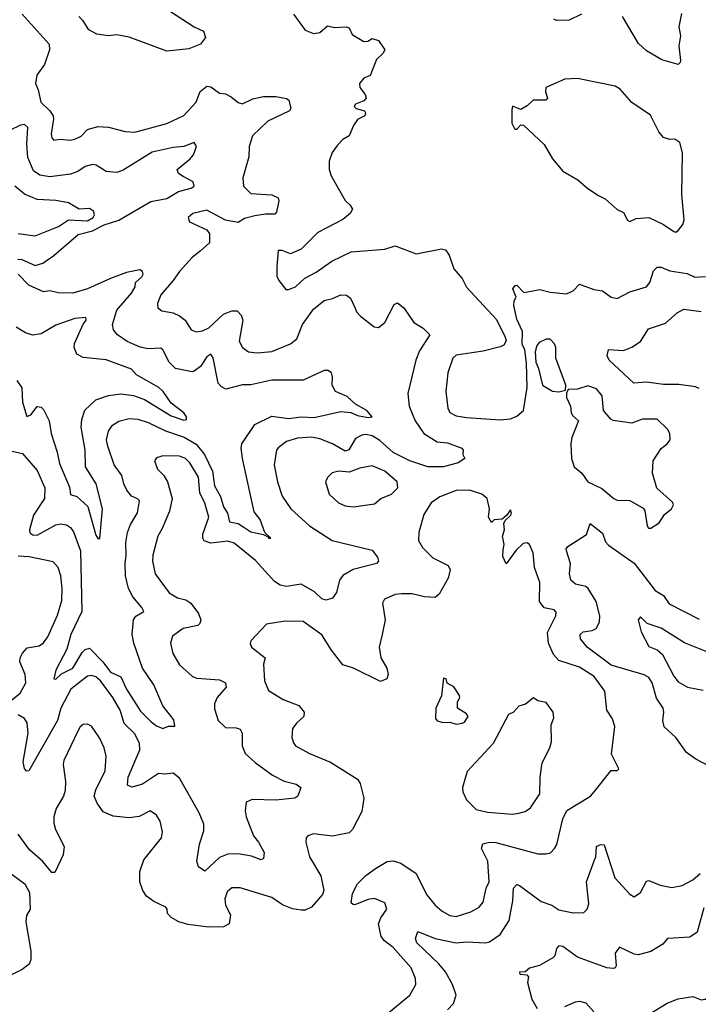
# Model space of a CAD drawing. Extents: x 1954683 to 2060285, y 904798 to 1016299.
# Tile 190 of 256: x 1960442 to 1963682, y 965941 to 970639. Entities that reach past the tile are written whole.
import ezdxf

# ---------------------------------------------------------------- set-up
doc = ezdxf.new("R2010")
doc.units = 0

msp = doc.modelspace()

# ---------------------------------------------------------------- linework, layer by layer
at = {"layer": '0CON10XD'}
for points in [[(1961135, 970695.5), (1961275, 970605.6), (1961318.8, 970585), (1961328.6, 970555), (1961305, 970523.1), (1961249.6, 970500.4), (1961145, 970489.3), (1960965, 970556.7), (1960905, 970566.8), (1960865, 970561.9), (1960810.5, 970570.5), (1960771.3, 970591.3), (1960745, 970633.8), (1960723.8, 970655)], [(1963124.6, 970665.4), (1963065, 970637.5), (1963005, 970636.2), (1962992, 970642)], [(1963601.7, 970668.3), (1963589.4, 970605), (1963597.3, 970562.7), (1963588.2, 970515), (1963596.9, 970445), (1963595, 970434.4), (1963585, 970426.2), (1963507.3, 970447.3), (1963435, 970491.3), (1963396, 970526), (1963319.1, 970655)], [(1960454.2, 970665), (1960583, 970523), (1960583.3, 970495), (1960560.8, 970425), (1960524, 970375), (1960517.5, 970335), (1960530, 970305), (1960542.5, 970245), (1960585.6, 970205), (1960600.9, 970180.9), (1960603.5, 970165), (1960592.1, 970095), (1960595.6, 970075.6), (1960605, 970064), (1960635, 970069.4), (1960684.2, 970064.2), (1960705, 970070), (1960735, 970083.1), (1960765.6, 970115), (1960815, 970130), (1960865, 970126.2), (1960945, 970105.5), (1960992.1, 970102.1), (1961145, 970143.8), (1961225, 970181.5), (1961283.5, 970245), (1961303.4, 970296.6), (1961335, 970322.3), (1961355, 970319.6), (1961395, 970288), (1961425, 970285.3), (1961450.8, 970270.8), (1961485, 970244.7), (1961505, 970238), (1961555, 970261.4), (1961605, 970273.1), (1961665, 970272.5), (1961715, 970262.5), (1961726.7, 970255), (1961736.2, 970215), (1961730, 970205), (1961625.8, 970155), (1961553.3, 970085), (1961537.5, 970035), (1961536.2, 969985), (1961506.5, 969885), (1961510, 969845), (1961545, 969809.4), (1961645, 969803.1), (1961675, 969790), (1961679.4, 969775), (1961668.3, 969721.7), (1961659.1, 969710.9), (1961615, 969711.8), (1961565, 969703.1), (1961515, 969690.4), (1961485, 969671.9), (1961425, 969683.4), (1961335, 969730.6), (1961268.8, 969715), (1961246.7, 969695), (1961252.5, 969675), (1961335, 969637.1), (1961347.4, 969617.4), (1961348.1, 969575), (1961303.1, 969535)], [(1961748.8, 970665), (1961805, 970590), (1961845, 970573.3), (1961875, 970577.5), (1961910.7, 970609.3), (1961945, 970602), (1962000, 970605), (1962015, 970600), (1962028.3, 970568.3), (1962085, 970535.7), (1962103.2, 970536.8), (1962125, 970549.4), (1962155, 970540), (1962184.3, 970495), (1962175, 970477.5), (1962145, 970450), (1962115, 970372.5), (1962085, 970360.8), (1962064.2, 970335), (1962065.6, 970315), (1962091.7, 970281.7), (1962095.3, 970265), (1962085, 970252.3), (1962045, 970236.9), (1962038.8, 970225), (1962047.5, 970215), (1962088, 970205), (1962092.5, 970195), (1962089.1, 970180.9), (1962055, 970162.5), (1962035, 970134), (1962014.4, 970085.6), (1961985, 970067.5), (1961958.7, 970041.3), (1961934, 970005), (1961920, 969965), (1961919.2, 969925), (1961928.6, 969895), (1961995, 969776.7), (1962020, 969755), (1962030, 969735), (1962020, 969715), (1961984.3, 969685.7), (1961865.9, 969624.1), (1961785, 969544), (1961735, 969521.4), (1961695, 969538.8), (1961675, 969537.5), (1961669.3, 969460.7), (1961670, 969415), (1961678.8, 969395), (1961712.5, 969352.5), (1961725, 969351.2), (1961758, 969365), (1961803.6, 969406.4), (1961858, 969435), (1961932.4, 969487.6), (1962025, 969532), (1962185, 969544.2), (1962235, 969560), (1962335, 969522.9), (1962455, 969546.7), (1962475, 969541.2), (1962492.5, 969515), (1962515, 969450), (1962554.4, 969404.4), (1962575, 969363.3), (1962718, 969208), (1962760, 969125), (1962763.8, 969106.2), (1962753.9, 969086.1), (1962735, 969078), (1962655, 969057.9), (1962525, 969038.8), (1962509.5, 969025), (1962485.6, 968955), (1962475.7, 968865.7), (1962485.7, 968785), (1962495, 968764.3), (1962525, 968749.5), (1962575, 968741.8), (1962735, 968729.5)], [(1963575, 969626.2), (1963585, 969633.3), (1963607.7, 969662.3), (1963613.5, 969685), (1963602.9, 969805), (1963605.9, 970004.1), (1963593.6, 970053.6), (1963569.3, 970069.3), (1963545, 970067.5), (1963515, 970077.5), (1963493.3, 970105), (1963453.9, 970183.9), (1963365, 970243.8), (1963308.3, 970308.3), (1963285, 970322.5), (1963105, 970359.2), (1963045, 970356), (1962954.2, 970315.8), (1962951.4, 970295), (1962961.2, 970265), (1962954, 970256), (1962894, 970256), (1962865, 970227.5), (1962835, 970210), (1962795, 970226.7), (1962790.9, 970209.1), (1962790.6, 970145), (1962805, 970116.7), (1962815, 970117.5), (1962835, 970137.5), (1962846.4, 970136.4), (1962945, 970043.3), (1962986.2, 969975), (1963035, 969916.7), (1963105.8, 969875.8), (1963153.9, 969833.9), (1963205, 969800), (1963237.5, 969785), (1963293.9, 969733.9), (1963325, 969720), (1963343.5, 969683.5), (1963355, 969676), (1963385, 969691.2), (1963445, 969696.2), (1963515, 969662), (1963565, 969628), (1963575, 969626.2)], [(1960433, 969497), (1960452.5, 969495), (1960515, 969466), (1960552.4, 969477.6), (1960605, 969513.6), (1960720.9, 969615), (1960788.9, 969631.1), (1960845, 969659.9), (1960915, 969682.3), (1961067.8, 969772.2), (1961145, 969786.3), (1961200.3, 969819.7), (1961260, 969835), (1961275, 969844.2), (1961270, 969865), (1961221.5, 969891.5), (1961200, 969905), (1961194.3, 969925), (1961255.2, 969974.8), (1961270.9, 969995), (1961285.6, 970035), (1961275, 970053.8), (1961225, 970034.4), (1961175, 970030), (1961075, 970006.9), (1960935, 969920.9), (1960905, 969910), (1960854.5, 969914.5), (1960806.2, 969945), (1960788.6, 969948.6), (1960755, 969939.3), (1960718.9, 969915), (1960685, 969901.6), (1960585, 969889.7), (1960538, 969898), (1960507.6, 969917.6), (1960481.3, 969981.3), (1960475.2, 970045), (1960480.4, 970125), (1960465, 970140), (1960445, 970135.8), (1960339.1, 970085)], [(1960435, 969619.8), (1960515, 969608.1), (1960626.9, 969653.1), (1960675, 969684), (1960765, 969679.4), (1960793.3, 969695), (1960798.8, 969708.8), (1960793.8, 969725), (1960775, 969738.5), (1960725, 969735.7), (1960675, 969765.5), (1960615, 969777.2), (1960525, 969780.7), (1960465, 969806.1), (1960418.2, 969845)], [(1961303.1, 969535), (1961265.5, 969505), (1961205, 969438.5), (1961175, 969394.3), (1961115, 969325.8), (1961100, 969285), (1961102, 969265), (1961120.3, 969250.3), (1961175, 969241.1), (1961205, 969226.5), (1961231.1, 969205), (1961260.2, 969160.2), (1961285, 969150), (1961315, 969155.4), (1961345, 969169.6), (1961415, 969234.2), (1961455, 969250.3), (1961479.8, 969249.8), (1961499.7, 969229.7), (1961507.3, 969205), (1961489.5, 969105), (1961505.4, 969075.4), (1961534.6, 969054.6), (1961575, 969049.1), (1961645, 969055.6), (1961735, 969092.2), (1961765, 969117.1), (1961791.6, 969185), (1961845, 969257.5), (1961895, 969300), (1961935, 969308.2), (1961975.7, 969325.7), (1962002.5, 969325), (1962020.9, 969310.9), (1962042.9, 969262.9), (1962050, 969245), (1962068.8, 969225), (1962133.4, 969173.4), (1962155, 969170), (1962185.4, 969194.6), (1962230.3, 969279.7), (1962245, 969288), (1962275.8, 969265), (1962324.2, 969195), (1962367.9, 969167.9), (1962400, 969135), (1962350.2, 969059.8), (1962333.5, 969015), (1962294.6, 968855), (1962301.2, 968795), (1962329.6, 968725), (1962371.2, 968665), (1962435, 968624.7), (1962485, 968619.6), (1962552.5, 968595), (1962558.8, 968585), (1962556.7, 968565), (1962566.7, 968545), (1962535.5, 968524.5), (1962465, 968505.5), (1962390, 968505), (1962305, 968534.8), (1962225, 968573.9), (1962161.3, 968631.3), (1962125, 968653), (1962095, 968659.4), (1962075, 968656.5), (1962045, 968640.7), (1962012.8, 968587.3), (1961995, 968580), (1961935, 968614.8), (1961875, 968639.5), (1961835, 968646.7), (1961767.3, 968642.7), (1961715, 968626.2), (1961675, 968597.1), (1961667.1, 968585), (1961656.9, 968515), (1961672.3, 968435), (1961695.3, 968365.3), (1961736.4, 968305), (1961824.8, 968224.8), (1961932.9, 968155), (1962125, 968108.6), (1962149.5, 968075), (1962154.2, 968055), (1962145.4, 968044.6), (1962034, 968016), (1961985, 967986.8), (1961968.9, 967965), (1961954.6, 967905.4), (1961935, 967879.2), (1961905, 967870), (1961885, 967875.6), (1961849.1, 967909.1), (1961785, 967945.5), (1961715, 967935.4), (1961685, 967941.2), (1961658.7, 967958.7), (1961568.3, 968058.3), (1961465, 968141.2), (1961435, 968150.4), (1961355, 968141.9), (1961322.7, 968152.7), (1961315.4, 968165), (1961316.3, 968185), (1961344.6, 968265), (1961325, 968332), (1961301.8, 968381.8), (1961295, 968456), (1961254.4, 968525), (1961233.1, 968545), (1961205, 968556.2), (1961125, 968558.5), (1961095, 968548.8), (1961086, 968535), (1961100, 968495), (1961130, 968465), (1961146.9, 968435), (1961169.4, 968355), (1961156.7, 968295), (1961121.2, 968211.2), (1961101.8, 968175), (1961077.7, 968085), (1961076.2, 968055), (1961087.9, 967995), (1961155.6, 967905), (1961195, 967881.3), (1961235, 967871.8), (1961259.6, 967855), (1961295.2, 967805.2), (1961306.7, 967775), (1961302.2, 967757.8), (1961291.9, 967748.1), (1961222.5, 967735), (1961171.9, 967698.1), (1961162.5, 967665), (1961173.6, 967615), (1961205, 967561.4), (1961266.2, 967505), (1961287.4, 967497.4), (1961395, 967490), (1961424.5, 967475), (1961427.1, 967455), (1961384.6, 967405), (1961371.5, 967375), (1961371.2, 967351.2), (1961389.1, 967295), (1961425, 967262.1), (1961475, 967260.9), (1961494.5, 967254.5), (1961503.3, 967235), (1961504.6, 967175), (1961518.1, 967138.1), (1961565.6, 967095), (1961649.2, 967035), (1961705, 967006.4), (1961761.7, 966991.7), (1961783.3, 966975), (1961770, 966935), (1961755.5, 966924.5), (1961665.3, 966914.7), (1961552.3, 966917.7), (1961523.6, 966905), (1961517.8, 966865), (1961523.7, 966835), (1961557.3, 966745), (1961581.9, 966715), (1961608.8, 966665), (1961605, 966637.5), (1961595, 966631.2), (1961547.8, 966647.8), (1961485, 966660), (1961435, 966658.2), (1961395, 966641.5), (1961325, 966576.7), (1961295, 966596.7), (1961287.1, 966625), (1961300.9, 966705), (1961321.5, 966768.5), (1961320.4, 966800.4), (1961299.2, 966855), (1961205, 967019.5), (1961175, 967044.6), (1961135, 967039.1), (1961105, 967042.9), (1961028.4, 966991.6), (1960976.9, 966976.9), (1960956.5, 966986.5), (1960959.6, 967025), (1961015.3, 967155), (1961013.5, 967185), (1960992.2, 967232.2), (1960940.4, 967280.4), (1960921.8, 967345), (1960885.9, 967405), (1960827.3, 967485), (1960805, 967503.8), (1960785, 967510.4), (1960765, 967506.2), (1960685.3, 967445), (1960637.6, 967355), (1960622.9, 967295), (1960485, 967056), (1960475, 967053.8), (1960465, 967066.2), (1960458.3, 967098.3), (1960482.9, 967235), (1960477.9, 967285), (1960465, 967304.5), (1960435, 967322.5)], [(1960405, 968580), (1960455, 968569.1), (1960525, 968487.8), (1960561.5, 968405), (1960560.4, 968355), (1960507.8, 968275), (1960489.1, 968205), (1960490.8, 968190.8), (1960505, 968180.8), (1960525, 968179.2), (1960615, 968228.9), (1960635, 968234.1), (1960665, 968229.2), (1960685, 968215.6), (1960698.9, 968195), (1960731.4, 968105), (1960737.8, 967815), (1960686.5, 967705), (1960666.5, 967635), (1960614.4, 967535), (1960604.2, 967494.2), (1960615, 967493.3), (1960641.3, 967518.7), (1960695, 967545.4), (1960740.2, 967619.8), (1960755, 967634.2), (1960775, 967640.5), (1960838.8, 967575), (1960875, 967526), (1960925, 967503.6), (1960951.6, 967445), (1961019.2, 967339.2), (1961069.4, 967289.4), (1961095, 967269.5), (1961125, 967258), (1961152, 967268), (1961181.7, 967268.3), (1961178.3, 967298.3), (1961125.5, 967365.5), (1961082.5, 967465), (1961028.7, 967545), (1960987.1, 967665), (1960978.8, 967705), (1960985.5, 967775), (1960996.1, 967793.9), (1961034, 967815), (1961025.6, 967835), (1960981.5, 967885), (1960960.7, 967925), (1960946.6, 967985), (1960945.3, 968045), (1960950.8, 968085), (1960948.8, 968145), (1960956.9, 968193.1), (1960970, 968230), (1961004.1, 968285.9), (1961013.2, 968343.2), (1961003.6, 968353.6), (1960975, 968365.5), (1960953.1, 968395), (1960938.2, 968425), (1960929.3, 968465), (1960892.7, 968515), (1960861.8, 968605), (1960856.9, 968635), (1960865, 968676), (1960884.7, 968705.3), (1960915, 968723.8), (1960965, 968735.9), (1961005, 968733.1), (1961055, 968718), (1961137.1, 968677.1), (1961227.4, 968647.4), (1961285, 968614.2), (1961324.4, 968565), (1961362.4, 968485), (1961371.1, 968415), (1961400.8, 968365), (1961415.3, 968315), (1961434.4, 968285), (1961443.4, 968243.4), (1961485, 968234.7), (1961512.5, 968217.5), (1961545, 968196.2), (1961605, 968182.5), (1961630, 968170), (1961630, 968165), (1961640, 968165), (1961612.5, 968192.5), (1961590.5, 968255), (1961561.2, 968291.2), (1961506.2, 968545), (1961499.3, 968595), (1961502.5, 968615), (1961565, 968707.7), (1961645, 968746.9), (1961725, 968736), (1961785, 968744.3), (1961848.3, 968741.7), (1961975, 968769.2), (1962023.3, 968765), (1962055, 968751.4), (1962105, 968741.2), (1962124, 968745), (1962099.1, 968775), (1962045.6, 968805), (1962005, 968841.1), (1961950, 968865), (1961934, 968895), (1961935.8, 968935), (1961930, 968955), (1961915, 968966.2), (1961895, 968966), (1961795, 968919.2), (1961645, 968919.4), (1961545, 968896.8), (1961505, 968896.3), (1961426.6, 968876.6), (1961405, 968886.9), (1961390, 968905), (1961365, 969026), (1961355, 969043.8), (1961335, 969031.1), (1961305.3, 968985), (1961275, 968962.9), (1961265, 968959.5), (1961185.3, 968975.3), (1961155, 969005.6), (1961125, 969064.3), (1961115, 969072.5), (1961055, 969068.7), (1961016.9, 969076.9), (1960955, 969103.1), (1960908.5, 969135), (1960889.8, 969159.8), (1960885.4, 969185), (1960905, 969253.3), (1960975.4, 969335), (1960993.1, 969365), (1960995, 969385.6), (1961025, 969412.5), (1961030.5, 969425), (1961027.7, 969437.7), (1961015, 969446.2), (1960952.3, 969432.3), (1960874.8, 969405.2), (1960765, 969355.4), (1960696, 969334), (1960625, 969335.5), (1960585, 969345.8), (1960555, 969341.4), (1960485, 969372), (1960433.8, 969425)], [(1962735, 968729.5), (1962785, 968734.5), (1962815, 968747.8), (1962847.5, 968775), (1962864.7, 968885), (1962861.5, 969001.5), (1962853.8, 969063.8), (1962841.2, 969091.2), (1962842.1, 969152.1), (1962815, 969210), (1962801.4, 969275), (1962802.5, 969297.5), (1962812.5, 969315), (1962796.7, 969355), (1962805, 969370), (1962815, 969372.5), (1962848.3, 969338.3), (1962925, 969351.4), (1962975, 969338.9), (1963052, 969332), (1963084.6, 969345.4), (1963115, 969376.9), (1963182.7, 969352.7), (1963224.2, 969345), (1963265, 969315.3), (1963295, 969308.2), (1963355, 969341.5), (1963435, 969365.3), (1963450, 969385), (1963468.5, 969441.5), (1963485, 969457.7), (1963505, 969458.7), (1963545, 969441.2), (1963628.1, 969428.1), (1963665, 969411.1), (1963715.4, 969414.6)], [(1963685, 968880), (1963667.8, 968887.7), (1963588.5, 968898.5), (1963515, 968897.9), (1963435, 968910), (1963374.5, 968904.5), (1963255.8, 969015), (1963245.8, 969035), (1963252.5, 969065), (1963325, 969060.5), (1963365, 969076.4), (1963406.2, 969103.8), (1963444, 969165), (1963525, 969191.4), (1963580.2, 969239.8), (1963612.7, 969257.3), (1963695, 969246.2)], [(1960428.5, 968918.5), (1960452.2, 968882.2), (1960454.7, 968815), (1960476.2, 968746.2), (1960495, 968754.4), (1960525, 968793.1), (1960545, 968790.6), (1960555, 968778.6), (1960582.4, 968725), (1960591.9, 968665), (1960620.7, 968575), (1960631.1, 968521.1), (1960679.4, 968409.4), (1960684.5, 968374.5), (1960715, 968364.3), (1960766.5, 968316.5), (1960805, 968180), (1960815, 968163.8), (1960825, 968163.3), (1960837.8, 968305), (1960806.5, 968425), (1960755.4, 968505), (1960753.9, 968586.1), (1960735.3, 968695.3), (1960737.7, 968732.3), (1960753.5, 968776.5), (1960805, 968825.3), (1960865, 968845.9), (1960925, 968853.5), (1960950.4, 968850.4), (1960985, 968845.7), (1961037, 968827), (1961165, 968748.8), (1961225, 968728.9), (1961238.3, 968731.7), (1961238.1, 968745), (1961225, 968763.1), (1961165, 968809.2), (1961126.5, 968865), (1961105.4, 968885), (1961000, 968945), (1960975, 968971.8), (1960855, 969017.1), (1960745, 969027.1), (1960715, 969042.9), (1960702.5, 969075), (1960702.7, 969095), (1960744.2, 969185.8), (1960758.5, 969205), (1960758.1, 969218.1), (1960705, 969213.1), (1960615, 969181.8), (1960545, 969140), (1960505, 969134.7), (1960470, 969145), (1960425, 969172)], [(1963015, 968863.3), (1963048.3, 968871.7), (1963050, 968895), (1963000.8, 969025), (1963001.4, 969075), (1962995, 969093.3), (1962975, 969115.7), (1962955, 969115.7), (1962921.2, 969098.8), (1962910, 969085), (1962902.9, 969055), (1962906, 969005), (1962919.2, 968975), (1962937.5, 968895), (1962985, 968867.5), (1963015, 968863.3)], [(1963455, 968213.3), (1963495, 968238.8), (1963520.9, 968279.1), (1963553.3, 968305), (1963563.3, 968325), (1963557.7, 968337.7), (1963484.2, 968404.2), (1963462.5, 968475), (1963465.8, 968535), (1963505, 968593.3), (1963532.5, 968615), (1963546.7, 968635), (1963545.8, 968665), (1963534, 968685), (1963485, 968732.5), (1963415, 968733.8), (1963365, 968714), (1963275, 968727.5), (1963263.3, 968733.3), (1963229.4, 968775), (1963222, 968845), (1963195, 968878), (1963155, 968892.5), (1963105, 968876.7), (1963060, 968875), (1963052.5, 968857.5), (1963053, 968837), (1963072, 968795), (1963074.4, 968765), (1963080.7, 968750.7), (1963109.2, 968725), (1963078, 968645), (1963072.5, 968615), (1963076, 968545), (1963088.8, 968505), (1963126.2, 968475), (1963154, 968435), (1963221.8, 968401.8), (1963278.8, 968355), (1963295, 968347.1), (1963354.1, 968345.9), (1963418.6, 968308.6), (1963425.8, 968295.8), (1963437.5, 968225), (1963443.9, 968213.9), (1963455, 968213.3)], [(1962035, 968314.3), (1962135, 968330), (1962165.6, 968354.4), (1962217.5, 968375), (1962247.5, 968405), (1962243.3, 968435), (1962185, 968485.7), (1962125, 968510), (1962065, 968499.5), (1962015, 968480.9), (1961965, 968485.6), (1961933.6, 968476.4), (1961912, 968455), (1961902, 968435), (1961918.8, 968375), (1961964.6, 968334.6), (1961995, 968320), (1962035, 968314.3)], [(1962194.4, 965895), (1962304.4, 965985), (1962332.9, 966035), (1962331.2, 966065), (1962310.4, 966115), (1962225, 966212.1), (1962183.7, 966243.7), (1962168, 966265), (1962155.5, 966325), (1962165.4, 966354.6), (1962194.4, 966395), (1962185.6, 966425), (1962135, 966445.4), (1962105, 966441.8), (1962045, 966418), (1962035, 966416.2), (1962023.8, 966425), (1962030.7, 966469.3), (1962055, 966515.8), (1962094.2, 966555.8), (1962140.7, 966589.3), (1962196.9, 966623.1), (1962225, 966625.6), (1962261.2, 966615), (1962334.3, 966565), (1962384.6, 966465), (1962424.8, 966414.8), (1962458.9, 966385), (1962495, 966365.5), (1962525, 966360.9), (1962595, 966382.2), (1962635, 966404.4), (1962655, 966428), (1962669.5, 966495), (1962683.8, 966525), (1962676.4, 966625), (1962646.4, 966685), (1962653.6, 966706.4), (1962685, 966714.7), (1962715, 966712.9), (1962915, 966659.4), (1962955, 966658.6), (1962975.6, 966664.4), (1962995.6, 966684.4), (1963005.5, 966704.5), (1963034.3, 966825.7), (1963054.2, 966865.8), (1963166.7, 966935), (1963184, 966955), (1963265, 967057.5), (1963295, 967057.5), (1963302.5, 967065), (1963266.7, 967135), (1963282.7, 967267.3), (1963272.6, 967302.6), (1963244.4, 967345), (1963235.5, 967435), (1963185, 967505.4), (1963115, 967550), (1963015, 967581.7), (1962990.6, 967610.6), (1962965.9, 967665), (1962961.4, 967715), (1963001.9, 967795), (1963002.7, 967812.7), (1962994.2, 967824.2), (1962945, 967833.1), (1962923.1, 967863.1), (1962925.4, 967954.6), (1962899.6, 968025), (1962893.5, 968095), (1962876.5, 968135), (1962865, 968143.1), (1962845, 968139.4), (1962812.6, 968107.4), (1962765, 968042.5), (1962748.6, 968078.6), (1962750.5, 968109.5), (1962754.2, 968135), (1962747.5, 968175), (1962755.7, 968205), (1962753.8, 968236.2), (1962760, 968250), (1962786.2, 968275), (1962790, 968285), (1962785, 968300), (1962766.7, 968273.3), (1962745, 968256.7), (1962707.5, 968252.5), (1962695, 968240), (1962680, 968265), (1962684.2, 968305.8), (1962674.2, 968355), (1962648.8, 968375), (1962590, 968395), (1962525, 968392.5), (1962447.6, 968362.4), (1962405.7, 968334.3), (1962371.7, 968278.3), (1962347, 968193), (1962345.7, 968155), (1962365, 968120.6), (1962415, 968072.2), (1962487.1, 968035), (1962496.5, 968015), (1962487.8, 967975), (1962445, 967898.5), (1962425, 967882.8), (1962375, 967885.3), (1962315, 967899.3), (1962265, 967899.6), (1962235, 967896.9), (1962183.3, 967875), (1962174.3, 967855), (1962186.5, 967775), (1962172.5, 967705), (1962158.1, 967645), (1962166.2, 967595), (1962194.7, 967545), (1962200.5, 967515), (1962193.8, 967495), (1962165, 967481.9), (1962035, 967545.4), (1961985, 967560.9), (1961930.9, 967630.9), (1961885, 967703.5), (1961795, 967767.8), (1961709.1, 967769.1), (1961620, 967755), (1961546, 967675), (1961542.7, 967662.7), (1961548.8, 967645), (1961613.8, 967595), (1961605.6, 967564.4), (1961610, 967485), (1961629.1, 967439.1), (1961700, 967395), (1961775, 967367.3), (1961800.6, 967335), (1961798.9, 967315), (1961764.3, 967285), (1961745, 967256.7), (1961740.8, 967215), (1961748.3, 967188.3), (1961759.2, 967175), (1961825, 967137.9), (1961925, 967097.3), (1962055, 967015.4), (1962067.7, 966995), (1962085.3, 966925.3), (1962075, 966861.1), (1962030.8, 966775), (1962015, 966759.2), (1961935, 966744.3), (1961845, 966754.2), (1961817.5, 966745), (1961810, 966735), (1961807.5, 966715), (1961825.7, 966645), (1961880, 966555), (1961893.1, 966485), (1961886.7, 966465), (1961835, 966404.4), (1961805, 966391.1), (1961785, 966390.5), (1961745, 966396.7), (1961696.5, 966416.5), (1961645, 966450.8), (1961495, 966497.3), (1961455, 966496.5), (1961432.7, 966477.3), (1961420.4, 966445), (1961424.6, 966415), (1961447.7, 966367.7)], [(1963736.1, 967076.1), (1963670.6, 967110.6), (1963625, 967142.9), (1963573.6, 967213.6), (1963519.2, 967265), (1963511.8, 967295), (1963517.8, 967335), (1963513.6, 967355), (1963481.5, 967401.5), (1963461.1, 967475), (1963445, 967500), (1963423.1, 967513.1), (1963265, 967560.2), (1963150.4, 967645), (1963119.4, 967685), (1963117.5, 967705), (1963131.7, 967718.3), (1963175.2, 967724.8), (1963193.5, 967735), (1963210, 967765), (1963211.3, 967795), (1963193.3, 967863.3), (1963155.7, 967925.7), (1963144.1, 967934.1), (1963095, 967946.7), (1963073.5, 967965), (1963067.3, 967995), (1963071.9, 968045), (1963053.1, 968105), (1963050.8, 968115), (1963058, 968125), (1963147.8, 968182.2), (1963165, 968235.7), (1963225, 968189.4), (1963237.8, 968147.8), (1963252.8, 968132.8), (1963375, 968046.7), (1963475.4, 967915), (1963515, 967891.5), (1963542.6, 967852.6), (1963685, 967778.8)], [(1960395, 967386.2), (1960444.4, 967425.6), (1960471.1, 967475), (1960467.8, 967515), (1960442.2, 967575), (1960444.1, 967595), (1960455, 967616.9), (1960477.3, 967642.7), (1960535, 967651.1), (1960555, 967665.6), (1960576.2, 967695), (1960622, 967798), (1960642.3, 967867.7), (1960644.7, 967925), (1960638, 967985), (1960625.3, 968025.3), (1960602, 968052), (1960486.7, 968076.7), (1960435, 968079.2)], [(1963775, 967602.9), (1963615, 967666.2), (1963505, 967736.4), (1963438.1, 967758.1), (1963405, 967789.4), (1963394.5, 967775), (1963409.1, 967719.1), (1963445, 967648), (1963485, 967632.2), (1963510.6, 967610.6), (1963565, 967506.2), (1963585, 967480.4), (1963630, 967455), (1963705, 967440.8)], [(1962525, 967277.5), (1962555, 967282.5), (1962565, 967287.5), (1962582.5, 967315), (1962575, 967327.5), (1962532.5, 967355), (1962532.5, 967385), (1962543.3, 967405), (1962541.2, 967415), (1962515, 967456.2), (1962483.3, 967473.3), (1962477.5, 967495), (1962465, 967496.7), (1962456.1, 967413.9), (1962428, 967355), (1962426.7, 967305), (1962434.2, 967294.2), (1962463.6, 967286.4), (1962495, 967286.7), (1962525, 967277.5)], [(1962795, 966848.8), (1962825, 966853.6), (1962855, 966861.9), (1962881.1, 966878.9), (1962924.6, 966945), (1962926.5, 967025), (1962937, 967093), (1962972.9, 967165), (1962980.8, 967195), (1962978.8, 967275), (1962991.4, 967308.6), (1962988.8, 967335), (1962955, 967382), (1962915, 967390), (1962895, 967403.3), (1962857, 967373), (1962825, 967363.3), (1962798.8, 967335), (1962775, 967323.3), (1962702.5, 967185), (1962577.7, 967052.3), (1962555.8, 966975), (1962557.5, 966955), (1962575, 966916.7), (1962621.1, 966871.1), (1962675, 966858.5), (1962795, 966848.8)], [(1961447.7, 966367.7), (1961441.8, 966325), (1961415, 966310.6), (1961345, 966308.7), (1961245, 966321.6), (1961200.8, 966335), (1961164.3, 966355), (1961147.5, 966375), (1961146.2, 966395), (1961138.8, 966405), (1961081.5, 966431.5), (1961047.6, 966457.6), (1961030, 966485), (1961015.6, 966525), (1961015.5, 966574.5), (1961035, 966631.2), (1961119.2, 966735), (1961124.2, 966765), (1961112.5, 966815), (1961094.2, 966844.2), (1961065, 966863.8), (1961012.7, 966837.3), (1960965, 966831.8), (1960888.2, 966838.2), (1960840.3, 966860.3), (1960811, 966901), (1960797.7, 966935), (1960804.5, 966965), (1960850.5, 967055), (1960854.5, 967125), (1960845.5, 967165), (1960822.8, 967212.8), (1960785, 967268.8), (1960765, 967278), (1960745, 967276), (1960730, 967265), (1960719.4, 967245), (1960653.1, 967105), (1960649.4, 967085), (1960661.1, 967005), (1960659.3, 966960.7), (1960650.8, 966935), (1960616, 966875), (1960604.4, 966835), (1960604.4, 966805), (1960613.3, 966775), (1960654.4, 966695), (1960649.4, 966655), (1960609.3, 966570.7), (1960595, 966570), (1960552.6, 966622.6), (1960488.6, 966678.6), (1960435, 966752.5)], [(1962484.2, 965915), (1962512.9, 965945), (1962525.5, 965985.5), (1962508.9, 966035), (1962475, 966096.9), (1962443.5, 966135), (1962338.5, 966235), (1962332.2, 966255), (1962342, 966288), (1962426, 966256), (1962525, 966234.7), (1962575, 966238.9), (1962665, 966233.9), (1962685, 966240), (1962735, 966274.4), (1962778.7, 966341.3), (1962796.2, 966435), (1962798.8, 966495), (1962815, 966512.9), (1962828.7, 966508.7), (1962932, 966432), (1962982, 966415), (1963015, 966392.3), (1963085, 966377.3), (1963135, 966379.2), (1963151.4, 966395), (1963158.8, 966421.2), (1963148.4, 966525), (1963185, 966626), (1963192.3, 966645), (1963196.2, 966693.8), (1963215, 966704.4), (1963232, 966702), (1963282.5, 966545), (1963355, 966466.2), (1963375, 966453.8), (1963405.6, 966474.4), (1963435, 966528.8), (1963445, 966531.2), (1963499.5, 966509.5), (1963555, 966499.2), (1963605, 966507.8), (1963655, 966535.6), (1963691.1, 966565)], [(1960395, 966568), (1960465.6, 966515.6), (1960489.2, 966475), (1960492.5, 966395), (1960474.3, 966365), (1960471.4, 966335), (1960495.6, 966195), (1960495.6, 966154.4), (1960487.6, 966132.4), (1960453.4, 966106.6), (1960332.9, 966047.1)], [(1963708.3, 966401.7), (1963675.5, 966285), (1963641.5, 966261.5), (1963534.7, 966255.3), (1963512.1, 966227.9), (1963455, 966192.5), (1963395, 966177.7), (1963375, 966180.4), (1963305, 966214.5), (1963284.1, 966185.9), (1963288.8, 966125), (1963285.4, 966115), (1963275, 966111.4), (1963245, 966114.7), (1963105, 966166.7), (1963035, 966217.5), (1963015, 966220), (1963005, 966207.5), (1962996.8, 966173.2), (1962987, 966163), (1962923, 966127), (1962875, 966114), (1962855, 966096.7), (1962827.5, 966095), (1962830, 966085), (1962862.5, 966082.5), (1962871.7, 966071.7), (1962866.2, 966045), (1962886.2, 965965), (1962912, 965922)], [(1963455, 965899.5), (1963533.7, 965946.3), (1963585, 965968.1), (1963655, 965977.8), (1963695, 965963.3), (1963715, 965965.8), (1963735, 965979.2), (1963775, 966023.4), (1963809.8, 966029.8), (1963832.9, 966015), (1963834.7, 965995), (1963794.7, 965875)], [(1963045, 965930.5), (1963095, 965953.8), (1963115, 965955.7), (1963145, 965948), (1963182.4, 965905)]]:
    msp.add_lwpolyline(points, dxfattribs=at)

doc.saveas('drawing.dxf')
